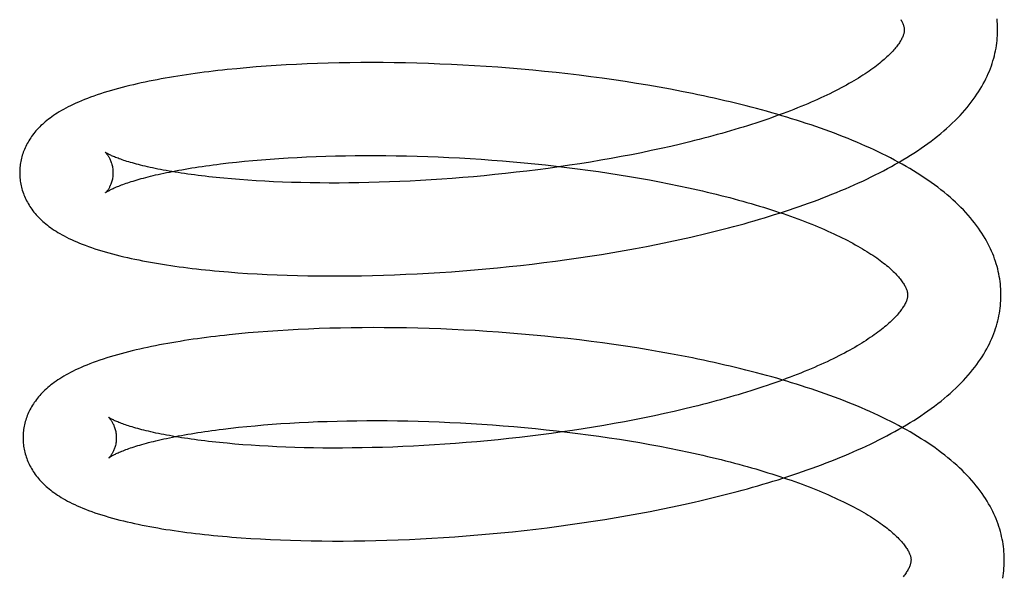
# Model space of a CAD drawing. Header units: inches. Extents: x 0 to 212, y 0 to 138.
# Tile 17 of 100: x 31.512 to 31.723, y 53.084 to 53.203. Entities that reach past the tile are written whole.
import ezdxf

# ---------------------------------------------------------------- set-up
doc = ezdxf.new("R2010")
doc.units = ezdxf.units.IN
doc.header["$LTSCALE"] = 11.6875
doc.header["$MEASUREMENT"] = 0
doc.linetypes.add('HIDDEN', pattern=[0.2, 0.1, -0.1])
doc.layers.add('DEFAULT_2', color=8, linetype='HIDDEN')

msp = doc.modelspace()

# ---------------------------------------------------------------- linework, layer by layer
at = {"layer": 'DEFAULT_2', "color": 8, "linetype": 'HIDDEN'}
for p, q in [((31.55807, 53.19271), (31.55604, 53.1925)), ((31.56013, 53.1929), (31.55807, 53.19271)), ((31.56223, 53.19307), (31.56013, 53.1929)), ((31.56436, 53.19324), (31.56223, 53.19307)), ((31.56651, 53.19338), (31.56436, 53.19324)), ((31.5687, 53.19351), (31.56651, 53.19338)), ((31.57091, 53.19363), (31.5687, 53.19351)), ((31.57315, 53.19373), (31.57091, 53.19363)), ((31.57541, 53.19381), (31.57315, 53.19373)), ((31.5777, 53.19388), (31.57541, 53.19381)), ((31.58001, 53.19394), (31.5777, 53.19388)), ((31.58234, 53.19398), (31.58001, 53.19394)), ((31.58469, 53.194), (31.58234, 53.19398)), ((31.58706, 53.19401), (31.58469, 53.194)), ((31.58945, 53.194), (31.58706, 53.19401)), ((31.59185, 53.19397), (31.58945, 53.194)), ((31.59428, 53.19393), (31.59185, 53.19397)), ((31.59671, 53.19387), (31.59428, 53.19393)), ((31.59916, 53.1938), (31.59671, 53.19387)), ((31.60162, 53.19371), (31.59916, 53.1938)), ((31.60408, 53.1936), (31.60162, 53.19371)), ((31.60656, 53.19348), (31.60408, 53.1936)), ((31.60904, 53.19333), (31.60656, 53.19348)), ((31.61153, 53.19318), (31.60904, 53.19333)), ((31.61403, 53.193), (31.61153, 53.19318)), ((31.61653, 53.19281), (31.61403, 53.193)), ((31.61902, 53.1926), (31.61653, 53.19281)), ((31.62152, 53.19237), (31.61902, 53.1926)), ((31.62402, 53.19213), (31.62152, 53.19237)), ((31.62652, 53.19187), (31.62402, 53.19213)), ((31.62901, 53.19159), (31.62652, 53.19187)), ((31.63149, 53.19129), (31.62901, 53.19159)), ((31.63397, 53.19098), (31.63149, 53.19129)), ((31.63644, 53.19065), (31.63397, 53.19098)), ((31.6389, 53.1903), (31.63644, 53.19065)), ((31.64135, 53.18993), (31.6389, 53.1903)), ((31.64379, 53.18955), (31.64135, 53.18993)), ((31.64622, 53.18915), (31.64379, 53.18955)), ((31.64863, 53.18873), (31.64622, 53.18915)), ((31.65102, 53.18829), (31.64863, 53.18873)), ((31.65112, 53.17607), (31.64904, 53.1756)), ((31.65317, 53.17655), (31.65112, 53.17607)), ((31.65519, 53.17704), (31.65317, 53.17655)), ((31.56907, 53.17359), (31.57104, 53.1737)), ((31.57104, 53.1737), (31.57304, 53.1738)), ((31.57304, 53.1738), (31.57508, 53.17388)), ((31.57508, 53.17388), (31.57714, 53.17395)), ((31.57714, 53.17395), (31.57923, 53.17401)), ((31.57923, 53.17401), (31.58135, 53.17405)), ((31.58135, 53.17405), (31.58348, 53.17408)), ((31.58348, 53.17408), (31.58565, 53.1741)), ((31.58565, 53.1741), (31.58783, 53.1741)), ((31.58783, 53.1741), (31.59003, 53.17408)), ((31.59003, 53.17408), (31.59225, 53.17406)), ((31.59225, 53.17406), (31.59449, 53.17401)), ((31.59449, 53.17401), (31.59673, 53.17396)), ((31.59673, 53.17396), (31.599, 53.17388)), ((31.599, 53.17388), (31.60127, 53.1738)), ((31.60127, 53.1738), (31.60355, 53.17369)), ((31.60355, 53.17369), (31.60585, 53.17358)), ((31.64049, 53.17387), (31.6383, 53.17347)), ((31.64266, 53.17428), (31.64049, 53.17387)), ((31.64481, 53.17471), (31.64266, 53.17428)), ((31.64693, 53.17515), (31.64481, 53.17471)), ((31.64904, 53.1756), (31.64693, 53.17515)), ((31.55462, 53.17231), (31.55628, 53.1725)), ((31.55628, 53.1725), (31.55799, 53.17269)), ((31.55799, 53.17269), (31.55974, 53.17287)), ((31.55974, 53.17287), (31.56153, 53.17304)), ((31.56153, 53.17304), (31.56336, 53.17319)), ((31.56336, 53.17319), (31.56523, 53.17334)), ((31.56523, 53.17334), (31.56713, 53.17347)), ((31.56713, 53.17347), (31.56907, 53.17359)), ((31.60585, 53.17358), (31.60814, 53.17344)), ((31.60814, 53.17344), (31.61044, 53.17329)), ((31.61044, 53.17329), (31.61275, 53.17313)), ((31.61275, 53.17313), (31.61505, 53.17295)), ((31.61505, 53.17295), (31.61736, 53.17276)), ((31.61736, 53.17276), (31.61966, 53.17255)), ((31.61966, 53.17255), (31.62196, 53.17232)), ((31.62196, 53.17232), (31.62426, 53.17208)), ((31.62426, 53.17208), (31.62655, 53.17183)), ((31.62712, 53.17167), (31.62485, 53.17135)), ((31.62655, 53.17183), (31.62883, 53.17156)), ((31.62938, 53.172), (31.62712, 53.17167)), ((31.62883, 53.17156), (31.63109, 53.17127)), ((31.63163, 53.17235), (31.62938, 53.172)), ((31.63387, 53.1727), (31.63163, 53.17235)), ((31.63609, 53.17308), (31.63387, 53.1727)), ((31.6383, 53.17347), (31.63609, 53.17308)), ((31.60884, 53.16957), (31.60656, 53.16937)), ((31.61113, 53.16978), (31.60884, 53.16957)), ((31.61342, 53.17), (31.61113, 53.16978)), ((31.61571, 53.17024), (31.61342, 53.17)), ((31.618, 53.1705), (31.61571, 53.17024)), ((31.62029, 53.17077), (31.618, 53.1705)), ((31.62258, 53.17105), (31.62029, 53.17077)), ((31.62485, 53.17135), (31.62258, 53.17105)), ((31.63109, 53.17127), (31.63335, 53.17097)), ((31.63335, 53.17097), (31.63559, 53.17066)), ((31.63559, 53.17066), (31.63782, 53.17033)), ((31.63782, 53.17033), (31.64003, 53.16999)), ((31.64003, 53.16999), (31.64223, 53.16963)), ((31.64223, 53.16963), (31.6444, 53.16926)), ((31.55869, 53.16894), (31.55697, 53.16908)), ((31.56045, 53.16881), (31.55869, 53.16894)), ((31.56225, 53.16869), (31.56045, 53.16881)), ((31.56409, 53.16859), (31.56225, 53.16869)), ((31.56597, 53.16849), (31.56409, 53.16859)), ((31.56788, 53.16841), (31.56597, 53.16849)), ((31.56983, 53.16835), (31.56788, 53.16841)), ((31.5718, 53.16829), (31.56983, 53.16835)), ((31.57381, 53.16825), (31.5718, 53.16829)), ((31.57585, 53.16822), (31.57381, 53.16825)), ((31.57791, 53.16821), (31.57585, 53.16822)), ((31.58, 53.16821), (31.57791, 53.16821)), ((31.58212, 53.16823), (31.58, 53.16821)), ((31.58426, 53.16826), (31.58212, 53.16823)), ((31.58642, 53.1683), (31.58426, 53.16826)), ((31.5886, 53.16836), (31.58642, 53.1683)), ((31.5908, 53.16843), (31.5886, 53.16836)), ((31.59301, 53.16852), (31.5908, 53.16843)), ((31.59524, 53.16863), (31.59301, 53.16852)), ((31.59748, 53.16874), (31.59524, 53.16863)), ((31.59974, 53.16888), (31.59748, 53.16874)), ((31.602, 53.16903), (31.59974, 53.16888)), ((31.60427, 53.16919), (31.602, 53.16903)), ((31.60656, 53.16937), (31.60427, 53.16919)), ((31.6444, 53.16926), (31.64655, 53.16887)), ((31.64655, 53.16887), (31.64868, 53.16847)), ((31.64868, 53.16847), (31.65078, 53.16806)), ((31.65078, 53.16806), (31.65286, 53.16763)), ((31.64353, 53.15418), (31.64594, 53.15463)), ((31.64594, 53.15463), (31.64833, 53.15511)), ((31.64833, 53.15511), (31.65071, 53.1556)), ((31.65071, 53.1556), (31.65307, 53.1561)), ((31.65307, 53.1561), (31.65542, 53.15663)), ((31.63131, 53.15216), (31.63377, 53.15253)), ((31.63377, 53.15253), (31.63623, 53.15292)), ((31.63623, 53.15292), (31.63867, 53.15332)), ((31.63867, 53.15332), (31.64111, 53.15374)), ((31.64111, 53.15374), (31.64353, 53.15418)), ((31.61644, 53.1503), (31.61892, 53.15056)), ((31.61892, 53.15056), (31.62141, 53.15085)), ((31.62141, 53.15085), (31.62389, 53.15115)), ((31.62389, 53.15115), (31.62637, 53.15147)), ((31.62637, 53.15147), (31.62884, 53.1518)), ((31.62884, 53.1518), (31.63131, 53.15216)), ((31.55831, 53.149), (31.56037, 53.14886)), ((31.56037, 53.14886), (31.56245, 53.14874)), ((31.56245, 53.14874), (31.56457, 53.14863)), ((31.56457, 53.14863), (31.56672, 53.14854)), ((31.56672, 53.14854), (31.56889, 53.14846)), ((31.56889, 53.14846), (31.57109, 53.14839)), ((31.57109, 53.14839), (31.57332, 53.14835)), ((31.57332, 53.14835), (31.57557, 53.14832)), ((31.57557, 53.14832), (31.57784, 53.1483)), ((31.57784, 53.1483), (31.58014, 53.1483)), ((31.58014, 53.1483), (31.58246, 53.14832)), ((31.58246, 53.14832), (31.5848, 53.14835)), ((31.5848, 53.14835), (31.58715, 53.1484)), ((31.58715, 53.1484), (31.58953, 53.14847)), ((31.58953, 53.14847), (31.59192, 53.14855)), ((31.59192, 53.14855), (31.59433, 53.14865)), ((31.59433, 53.14865), (31.59675, 53.14877)), ((31.59675, 53.14877), (31.59918, 53.1489)), ((31.59918, 53.1489), (31.60162, 53.14905)), ((31.60162, 53.14905), (31.60408, 53.14921)), ((31.60408, 53.14921), (31.60654, 53.1494)), ((31.60654, 53.1494), (31.60901, 53.1496)), ((31.60901, 53.1496), (31.61148, 53.14981)), ((31.61148, 53.14981), (31.61396, 53.15005)), ((31.61396, 53.15005), (31.61644, 53.1503)), ((31.55849, 53.13589), (31.55647, 53.13568)), ((31.56054, 53.13608), (31.55849, 53.13589)), ((31.56263, 53.13626), (31.56054, 53.13608)), ((31.56474, 53.13642), (31.56263, 53.13626)), ((31.56688, 53.13657), (31.56474, 53.13642)), ((31.56906, 53.1367), (31.56688, 53.13657)), ((31.57125, 53.13682), (31.56906, 53.1367)), ((31.57348, 53.13692), (31.57125, 53.13682)), ((31.57573, 53.13701), (31.57348, 53.13692)), ((31.578, 53.13708), (31.57573, 53.13701)), ((31.5803, 53.13714), (31.578, 53.13708)), ((31.58262, 53.13718), (31.5803, 53.13714)), ((31.58496, 53.13721), (31.58262, 53.13718)), ((31.58732, 53.13722), (31.58496, 53.13721)), ((31.58969, 53.13721), (31.58732, 53.13722)), ((31.59208, 53.13719), (31.58969, 53.13721)), ((31.59449, 53.13715), (31.59208, 53.13719)), ((31.59692, 53.1371), (31.59449, 53.13715)), ((31.59935, 53.13702), (31.59692, 53.1371)), ((31.6018, 53.13694), (31.59935, 53.13702)), ((31.60425, 53.13683), (31.6018, 53.13694)), ((31.60672, 53.13671), (31.60425, 53.13683)), ((31.60919, 53.13658), (31.60672, 53.13671)), ((31.61167, 53.13642), (31.60919, 53.13658)), ((31.61415, 53.13625), (31.61167, 53.13642)), ((31.61664, 53.13606), (31.61415, 53.13625)), ((31.61913, 53.13586), (31.61664, 53.13606)), ((31.62162, 53.13564), (31.61913, 53.13586)), ((31.62411, 53.1354), (31.62162, 53.13564)), ((31.62659, 53.13514), (31.62411, 53.1354)), ((31.62908, 53.13487), (31.62659, 53.13514)), ((31.63155, 53.13458), (31.62908, 53.13487)), ((31.63403, 53.13427), (31.63155, 53.13458)), ((31.63649, 53.13395), (31.63403, 53.13427)), ((31.63894, 53.13361), (31.63649, 53.13395)), ((31.64139, 53.13325), (31.63894, 53.13361)), ((31.64382, 53.13287), (31.64139, 53.13325)), ((31.64624, 53.13247), (31.64382, 53.13287)), ((31.64865, 53.13206), (31.64624, 53.13247)), ((31.65104, 53.13163), (31.64865, 53.13206)), ((31.65341, 53.13119), (31.65104, 53.13163)), ((31.64974, 53.11881), (31.64763, 53.11835)), ((31.65181, 53.11928), (31.64974, 53.11881)), ((31.65386, 53.11975), (31.65181, 53.11928)), ((31.65589, 53.12024), (31.65386, 53.11975)), ((31.56566, 53.11652), (31.56755, 53.11666)), ((31.56755, 53.11666), (31.56947, 53.11678)), ((31.56947, 53.11678), (31.57143, 53.11689)), ((31.57143, 53.11689), (31.57342, 53.11699)), ((31.57342, 53.11699), (31.57544, 53.11708)), ((31.57544, 53.11708), (31.57749, 53.11715)), ((31.57749, 53.11715), (31.57957, 53.11721)), ((31.57957, 53.11721), (31.58167, 53.11725)), ((31.58167, 53.11725), (31.58379, 53.11728)), ((31.58379, 53.11728), (31.58594, 53.1173)), ((31.58594, 53.1173), (31.58811, 53.11731)), ((31.58811, 53.11731), (31.5903, 53.1173)), ((31.5903, 53.1173), (31.59251, 53.11727)), ((31.59251, 53.11727), (31.59473, 53.11723)), ((31.59473, 53.11723), (31.59697, 53.11718)), ((31.59697, 53.11718), (31.59922, 53.11711)), ((31.59922, 53.11711), (31.60148, 53.11703)), ((31.60148, 53.11703), (31.60375, 53.11693)), ((31.60375, 53.11693), (31.60603, 53.11681)), ((31.60603, 53.11681), (31.60832, 53.11668)), ((31.60832, 53.11668), (31.61061, 53.11654)), ((31.639, 53.11667), (31.63679, 53.11628)), ((31.64118, 53.11707), (31.639, 53.11667)), ((31.64335, 53.11749), (31.64118, 53.11707)), ((31.6455, 53.11791), (31.64335, 53.11749)), ((31.64763, 53.11835), (31.6455, 53.11791)), ((31.55513, 53.11549), (31.55678, 53.11569)), ((31.55678, 53.11569), (31.55847, 53.11587)), ((31.55847, 53.11587), (31.56021, 53.11605)), ((31.56021, 53.11605), (31.56199, 53.11622)), ((31.56199, 53.11622), (31.5638, 53.11638)), ((31.5638, 53.11638), (31.56566, 53.11652)), ((31.61061, 53.11654), (31.6129, 53.11638)), ((31.6129, 53.11638), (31.6152, 53.11621)), ((31.6152, 53.11621), (31.6175, 53.11602)), ((31.6175, 53.11602), (31.61979, 53.11581)), ((31.61979, 53.11581), (31.62208, 53.11559)), ((31.62208, 53.11559), (31.62437, 53.11536)), ((31.62555, 53.11456), (31.62327, 53.11426)), ((31.62437, 53.11536), (31.62665, 53.11511)), ((31.62782, 53.11488), (31.62555, 53.11456)), ((31.62665, 53.11511), (31.62892, 53.11484)), ((31.63008, 53.11521), (31.62782, 53.11488)), ((31.62892, 53.11484), (31.63118, 53.11456)), ((31.63233, 53.11555), (31.63008, 53.11521)), ((31.63118, 53.11456), (31.63343, 53.11427)), ((31.63457, 53.11591), (31.63233, 53.11555)), ((31.63679, 53.11628), (31.63457, 53.11591)), ((31.60726, 53.11258), (31.60498, 53.1124)), ((31.60954, 53.11277), (31.60726, 53.11258)), ((31.61183, 53.11298), (31.60954, 53.11277)), ((31.61412, 53.11321), (31.61183, 53.11298)), ((31.61641, 53.11345), (31.61412, 53.11321)), ((31.6187, 53.1137), (31.61641, 53.11345)), ((31.62099, 53.11397), (31.6187, 53.1137)), ((31.62327, 53.11426), (31.62099, 53.11397)), ((31.63343, 53.11427), (31.63567, 53.11396)), ((31.63567, 53.11396), (31.63789, 53.11364)), ((31.63789, 53.11364), (31.6401, 53.1133)), ((31.6401, 53.1133), (31.64229, 53.11295)), ((31.64229, 53.11295), (31.64446, 53.11258)), ((31.64446, 53.11258), (31.64661, 53.1122)), ((31.5594, 53.11215), (31.55768, 53.11229)), ((31.56116, 53.11202), (31.5594, 53.11215)), ((31.56296, 53.1119), (31.56116, 53.11202)), ((31.5648, 53.1118), (31.56296, 53.1119)), ((31.56668, 53.1117), (31.5648, 53.1118)), ((31.56859, 53.11162), (31.56668, 53.1117)), ((31.57053, 53.11156), (31.56859, 53.11162)), ((31.57251, 53.1115), (31.57053, 53.11156)), ((31.57452, 53.11146), (31.57251, 53.1115)), ((31.57655, 53.11143), (31.57452, 53.11146)), ((31.57862, 53.11142), (31.57655, 53.11143)), ((31.58071, 53.11142), (31.57862, 53.11142)), ((31.58282, 53.11144), (31.58071, 53.11142)), ((31.58496, 53.11147), (31.58282, 53.11144)), ((31.58712, 53.11151), (31.58496, 53.11147)), ((31.5893, 53.11157), (31.58712, 53.11151)), ((31.5915, 53.11164), (31.5893, 53.11157)), ((31.59371, 53.11173), (31.5915, 53.11164)), ((31.59594, 53.11183), (31.59371, 53.11173)), ((31.59818, 53.11195), (31.59594, 53.11183)), ((31.60044, 53.11209), (31.59818, 53.11195)), ((31.6027, 53.11223), (31.60044, 53.11209)), ((31.60498, 53.1124), (31.6027, 53.11223)), ((31.64661, 53.1122), (31.64874, 53.11181)), ((31.64874, 53.11181), (31.65084, 53.1114)), ((31.65084, 53.1114), (31.65291, 53.11098)), ((31.65381, 53.09932), (31.65615, 53.09984)), ((31.64427, 53.09739), (31.64668, 53.09785)), ((31.64668, 53.09785), (31.64907, 53.09832)), ((31.64907, 53.09832), (31.65145, 53.09881)), ((31.65145, 53.09881), (31.65381, 53.09932)), ((31.63205, 53.09537), (31.63451, 53.09574)), ((31.63451, 53.09574), (31.63697, 53.09613)), ((31.63697, 53.09613), (31.63941, 53.09653)), ((31.63941, 53.09653), (31.64185, 53.09695)), ((31.64185, 53.09695), (31.64427, 53.09739)), ((31.6147, 53.09326), (31.61718, 53.09351)), ((31.61718, 53.09351), (31.61966, 53.09378)), ((31.61966, 53.09378), (31.62215, 53.09406)), ((31.62215, 53.09406), (31.62463, 53.09436)), ((31.62463, 53.09436), (31.62711, 53.09468)), ((31.62711, 53.09468), (31.62958, 53.09502)), ((31.62958, 53.09502), (31.63205, 53.09537)), ((31.55905, 53.09221), (31.5611, 53.09207)), ((31.5611, 53.09207), (31.56319, 53.09195)), ((31.56319, 53.09195), (31.56531, 53.09184)), ((31.56531, 53.09184), (31.56745, 53.09174)), ((31.56745, 53.09174), (31.56963, 53.09167)), ((31.56963, 53.09167), (31.57183, 53.0916)), ((31.57183, 53.0916), (31.57406, 53.09156)), ((31.57406, 53.09156), (31.57631, 53.09153)), ((31.57631, 53.09153), (31.57858, 53.09151)), ((31.57858, 53.09151), (31.58088, 53.09151)), ((31.58088, 53.09151), (31.5832, 53.09153)), ((31.5832, 53.09153), (31.58554, 53.09156)), ((31.58554, 53.09156), (31.5879, 53.09161)), ((31.5879, 53.09161), (31.59027, 53.09168)), ((31.59027, 53.09168), (31.59266, 53.09176)), ((31.59266, 53.09176), (31.59507, 53.09186)), ((31.59507, 53.09186), (31.59749, 53.09198)), ((31.59749, 53.09198), (31.59992, 53.09211)), ((31.59992, 53.09211), (31.60236, 53.09226)), ((31.60236, 53.09226), (31.60482, 53.09242)), ((31.60482, 53.09242), (31.60728, 53.09261)), ((31.60728, 53.09261), (31.60975, 53.09281)), ((31.60975, 53.09281), (31.61222, 53.09302)), ((31.61222, 53.09302), (31.6147, 53.09326))]:
    msp.add_line(p, q, dxfattribs=at)
for points in [[(31.70041, 53.20324), (31.70052, 53.20306), (31.70062, 53.20288), (31.70071, 53.2027), (31.70079, 53.20253), (31.70086, 53.20236), (31.70093, 53.2022), (31.70098, 53.20205), (31.70103, 53.20191), (31.70107, 53.20177), (31.7011, 53.20164), (31.70112, 53.20151), (31.70114, 53.20139), (31.70116, 53.20128), (31.70117, 53.20116), (31.70117, 53.20105)], [(31.72117, 53.20131), (31.72116, 53.20176), (31.72113, 53.2023), (31.7211, 53.20283), (31.72105, 53.20337)], [(31.65542, 53.15663), (31.65658, 53.1569), (31.65774, 53.15717), (31.65889, 53.15745), (31.66004, 53.15773), (31.66119, 53.15801), (31.66232, 53.1583), (31.66346, 53.1586), (31.66458, 53.15889), (31.6657, 53.1592), (31.66682, 53.1595), (31.66792, 53.15982), (31.66902, 53.16013), (31.67012, 53.16045), (31.6712, 53.16078), (31.67229, 53.1611), (31.67336, 53.16144), (31.67443, 53.16177), (31.67548, 53.16212), (31.67654, 53.16246), (31.67758, 53.16281), (31.67862, 53.16317), (31.67964, 53.16353), (31.68066, 53.16389), (31.68168, 53.16426), (31.68268, 53.16464), (31.68368, 53.16501), (31.68467, 53.1654), (31.68565, 53.16579), (31.68662, 53.16618), (31.68758, 53.16658), (31.68854, 53.16698), (31.68948, 53.16739), (31.69042, 53.1678), (31.69134, 53.16822), (31.69226, 53.16864), (31.69317, 53.16907), (31.69406, 53.1695), (31.69495, 53.16994), (31.69583, 53.17039), (31.6967, 53.17084), (31.69755, 53.17129), (31.6984, 53.17175), (31.69924, 53.17222), (31.70006, 53.17269), (31.70087, 53.17317), (31.70168, 53.17366), (31.70247, 53.17415), (31.70324, 53.17464), (31.70401, 53.17514), (31.70476, 53.17565), (31.7055, 53.17617), (31.70622, 53.17669), (31.70693, 53.17721), (31.70763, 53.17774), (31.70831, 53.17828), (31.70897, 53.17882), (31.70962, 53.17936), (31.71025, 53.17991), (31.71087, 53.18047), (31.71146, 53.18102), (31.71204, 53.18158), (31.71259, 53.18214), (31.71313, 53.1827), (31.71365, 53.18327), (31.71415, 53.18383), (31.71463, 53.18439), (31.71509, 53.18496), (31.71553, 53.18553), (31.71596, 53.18609), (31.71636, 53.18665), (31.71675, 53.18722), (31.71711, 53.18778), (31.71746, 53.18834), (31.71779, 53.1889), (31.7181, 53.18945), (31.7184, 53.19001), (31.71867, 53.19056), (31.71894, 53.19111), (31.71918, 53.19166), (31.71941, 53.19221), (31.71963, 53.19276), (31.71983, 53.1933), (31.72001, 53.19385), (31.72018, 53.19439), (31.72034, 53.19494), (31.72048, 53.19548), (31.72061, 53.19602), (31.72072, 53.19656), (31.72083, 53.1971), (31.72091, 53.19764), (31.72099, 53.19818), (31.72105, 53.19871), (31.7211, 53.19925), (31.72114, 53.19979), (31.72116, 53.20033), (31.72117, 53.20086), (31.72117, 53.20131)], [(31.70117, 53.20106), (31.70117, 53.20095), (31.70116, 53.20083), (31.70115, 53.20072), (31.70114, 53.2006), (31.70111, 53.20047), (31.70109, 53.20034), (31.70105, 53.2002), (31.70101, 53.20005), (31.70096, 53.1999), (31.7009, 53.19974), (31.70083, 53.19957), (31.70075, 53.1994), (31.70067, 53.19922), (31.70057, 53.19904), (31.70047, 53.19885), (31.70036, 53.19866), (31.70024, 53.19846), (31.70011, 53.19826), (31.69997, 53.19805), (31.69982, 53.19784), (31.69966, 53.19763), (31.69949, 53.19741), (31.69931, 53.19719), (31.69911, 53.19696), (31.69891, 53.19672), (31.6987, 53.19648), (31.69847, 53.19624), (31.69823, 53.19599), (31.69798, 53.19574), (31.69772, 53.19549), (31.69745, 53.19523), (31.69716, 53.19497), (31.69687, 53.1947), (31.69656, 53.19444), (31.69623, 53.19417), (31.6959, 53.19389), (31.69555, 53.19361), (31.69519, 53.19333), (31.69482, 53.19305), (31.69443, 53.19276), (31.69403, 53.19247), (31.69361, 53.19218), (31.69319, 53.19189), (31.69275, 53.1916), (31.69229, 53.1913), (31.69183, 53.191), (31.69135, 53.19071), (31.69086, 53.19041), (31.69035, 53.1901), (31.68983, 53.1898), (31.6893, 53.1895), (31.68875, 53.18919), (31.68819, 53.18889), (31.68762, 53.18858), (31.68703, 53.18827), (31.68643, 53.18796), (31.68582, 53.18766), (31.6852, 53.18735), (31.68456, 53.18704), (31.68391, 53.18673), (31.68325, 53.18643), (31.68258, 53.18612), (31.68189, 53.18581), (31.68119, 53.18551), (31.68048, 53.1852), (31.67976, 53.1849), (31.67902, 53.1846), (31.67828, 53.18429), (31.67752, 53.18399), (31.67675, 53.18369), (31.67597, 53.18339), (31.67517, 53.18309), (31.67437, 53.1828), (31.67355, 53.1825), (31.67273, 53.18221), (31.67189, 53.18192), (31.67104, 53.18163), (31.67019, 53.18134), (31.66932, 53.18106), (31.66844, 53.18077), (31.66755, 53.18049), (31.66665, 53.18021), (31.66575, 53.17993), (31.66483, 53.17966), (31.66391, 53.17938), (31.66297, 53.17911), (31.66203, 53.17884), (31.66108, 53.17858), (31.66012, 53.17832), (31.65915, 53.17806), (31.65817, 53.1778), (31.65718, 53.17754), (31.65619, 53.17729), (31.65519, 53.17704)], [(31.55604, 53.1925), (31.55503, 53.1924), (31.55403, 53.19229), (31.55305, 53.19217), (31.55207, 53.19205), (31.5511, 53.19193), (31.55014, 53.1918), (31.54918, 53.19167), (31.54824, 53.19154), (31.5473, 53.1914), (31.54637, 53.19126), (31.54546, 53.19112), (31.54455, 53.19097), (31.54365, 53.19082), (31.54276, 53.19066), (31.54187, 53.1905), (31.541, 53.19034), (31.54014, 53.19017), (31.53928, 53.19), (31.53843, 53.18983), (31.53759, 53.18965), (31.53676, 53.18946), (31.53594, 53.18927), (31.53512, 53.18908), (31.53432, 53.18888), (31.53352, 53.18867), (31.53273, 53.18847), (31.53195, 53.18825), (31.53119, 53.18804)], [(31.53119, 53.18804), (31.53042, 53.18781), (31.52965, 53.18757), (31.52889, 53.18733), (31.52816, 53.18708), (31.52744, 53.18684), (31.52675, 53.18659), (31.52607, 53.18633), (31.52542, 53.18608), (31.52479, 53.18582), (31.52418, 53.18556), (31.52359, 53.1853), (31.52302, 53.18504), (31.52247, 53.18478), (31.52194, 53.18451), (31.52144, 53.18425), (31.52095, 53.18399), (31.52048, 53.18372), (31.52004, 53.18346), (31.51961, 53.1832), (31.5192, 53.18293), (31.5188, 53.18267), (31.51842, 53.1824), (31.51805, 53.18214), (31.5177, 53.18187), (31.51736, 53.1816), (31.51703, 53.18133), (31.51671, 53.18106), (31.51641, 53.18078), (31.51611, 53.1805), (31.51583, 53.18022), (31.51555, 53.17994), (31.51529, 53.17966), (31.51503, 53.17937), (31.51479, 53.17908), (31.51455, 53.17879), (31.51432, 53.17849), (31.5141, 53.17819), (31.5139, 53.17789), (31.5137, 53.17759), (31.51351, 53.17728), (31.51333, 53.17698), (31.51315, 53.17667), (31.51299, 53.17636), (31.51284, 53.17605), (31.51269, 53.17574), (31.51256, 53.17542), (31.51243, 53.17511), (31.51231, 53.17479), (31.5122, 53.17447), (31.5121, 53.17415), (31.51201, 53.17382), (31.51192, 53.1735), (31.51185, 53.17317), (31.51178, 53.17285), (31.51172, 53.17252), (31.51167, 53.17219), (31.51163, 53.17186), (31.51159, 53.17153), (31.51157, 53.1712), (31.51155, 53.17087), (31.51154, 53.17053), (31.51154, 53.17025)], [(31.72189, 53.14452), (31.72188, 53.14497), (31.72185, 53.14551), (31.72182, 53.14605), (31.72177, 53.14658), (31.7217, 53.14712), (31.72163, 53.14766), (31.72154, 53.1482), (31.72144, 53.14873), (31.72132, 53.14927), (31.72119, 53.14981), (31.72105, 53.15035), (31.72089, 53.15089), (31.72072, 53.15143), (31.72053, 53.15197), (31.72033, 53.15251), (31.72012, 53.15306), (31.71989, 53.1536), (31.71964, 53.15414), (31.71938, 53.15469), (31.7191, 53.15524), (31.71881, 53.15579), (31.7185, 53.15633), (31.71817, 53.15689), (31.71782, 53.15744), (31.71746, 53.15799), (31.71707, 53.15855), (31.71667, 53.1591), (31.71625, 53.15966), (31.71581, 53.16021), (31.71535, 53.16077), (31.71487, 53.16132), (31.71437, 53.16188), (31.71385, 53.16243), (31.71331, 53.16299), (31.71275, 53.16354), (31.71218, 53.16409), (31.71158, 53.16463), (31.71097, 53.16517), (31.71033, 53.16571), (31.70969, 53.16625), (31.70902, 53.16678), (31.70834, 53.1673), (31.70764, 53.16782), (31.70693, 53.16833), (31.7062, 53.16884), (31.70545, 53.16934), (31.7047, 53.16984), (31.70393, 53.17033), (31.70314, 53.17081), (31.70235, 53.17129), (31.70154, 53.17176), (31.70072, 53.17222), (31.69989, 53.17268), (31.69905, 53.17313), (31.6982, 53.17358), (31.69733, 53.17402), (31.69646, 53.17445), (31.69557, 53.17488), (31.69468, 53.17531), (31.69378, 53.17572), (31.69286, 53.17613), (31.69194, 53.17654), (31.691, 53.17694), (31.69006, 53.17733), (31.68911, 53.17772), (31.68815, 53.17811), (31.68718, 53.17848), (31.6862, 53.17886), (31.68521, 53.17923), (31.68422, 53.17959), (31.68321, 53.17995), (31.6822, 53.1803), (31.68118, 53.18065), (31.68015, 53.18099), (31.67912, 53.18133), (31.67807, 53.18166), (31.67702, 53.18199), (31.67596, 53.18232), (31.6749, 53.18264), (31.67382, 53.18295), (31.67274, 53.18326), (31.67166, 53.18357), (31.67056, 53.18387), (31.66946, 53.18416), (31.66835, 53.18446), (31.66724, 53.18474), (31.66611, 53.18503), (31.66499, 53.1853), (31.66385, 53.18558), (31.66271, 53.18585), (31.66157, 53.18611), (31.66042, 53.18637), (31.65926, 53.18663), (31.6581, 53.18688), (31.65693, 53.18713), (31.65576, 53.18737), (31.65458, 53.18761), (31.6534, 53.18784), (31.65102, 53.18829)], [(31.52986, 53.17482), (31.52985, 53.17482), (31.52984, 53.17483), (31.52985, 53.17483), (31.52986, 53.17482), (31.52988, 53.1748), (31.52991, 53.17477), (31.52994, 53.17474), (31.52998, 53.17471), (31.53002, 53.17466), (31.53007, 53.17461), (31.53012, 53.17455), (31.53018, 53.17448), (31.53024, 53.17441), (31.5303, 53.17433), (31.53037, 53.17424), (31.53044, 53.17414), (31.53051, 53.17403), (31.53058, 53.17391), (31.53066, 53.17379), (31.53074, 53.17365), (31.53081, 53.17351), (31.53089, 53.17336), (31.53097, 53.17319), (31.53104, 53.17302), (31.53111, 53.17283), (31.53118, 53.17263), (31.53125, 53.17243), (31.53131, 53.17221), (31.53137, 53.17199), (31.53142, 53.17175), (31.53146, 53.17151), (31.53149, 53.17126), (31.53152, 53.171), (31.53154, 53.17074), (31.53154, 53.1705)], [(31.55697, 53.16908), (31.55529, 53.16923), (31.55447, 53.16931), (31.55365, 53.16939), (31.55285, 53.16947), (31.55207, 53.16956), (31.55129, 53.16965), (31.55052, 53.16974), (31.54977, 53.16983), (31.54903, 53.16993), (31.5483, 53.17003), (31.54758, 53.17013), (31.54688, 53.17023), (31.54619, 53.17033), (31.54551, 53.17044), (31.54485, 53.17054), (31.54419, 53.17065), (31.54356, 53.17076), (31.54293, 53.17087), (31.54232, 53.17098), (31.54173, 53.1711), (31.54114, 53.17121), (31.54058, 53.17133), (31.54002, 53.17144), (31.53948, 53.17156), (31.53896, 53.17168), (31.53845, 53.1718), (31.53795, 53.17191), (31.53747, 53.17203), (31.53701, 53.17215), (31.53656, 53.17227), (31.53612, 53.17239), (31.53571, 53.1725), (31.5353, 53.17262), (31.53491, 53.17273), (31.53454, 53.17285), (31.53418, 53.17296), (31.53384, 53.17307), (31.53351, 53.17318), (31.5332, 53.17329), (31.5329, 53.1734), (31.53262, 53.1735), (31.53235, 53.1736), (31.5321, 53.1737), (31.53187, 53.1738), (31.53164, 53.17389), (31.53144, 53.17398), (31.53124, 53.17407), (31.53107, 53.17415), (31.5309, 53.17423), (31.53075, 53.1743), (31.53061, 53.17438), (31.53048, 53.17444), (31.53037, 53.1745), (31.53027, 53.17456), (31.53018, 53.17461), (31.5301, 53.17466), (31.53003, 53.1747), (31.52998, 53.17474), (31.52993, 53.17477), (31.5299, 53.17479), (31.52987, 53.17481), (31.52986, 53.17482)], [(31.53759, 53.16915), (31.53805, 53.16928), (31.53855, 53.16941), (31.53906, 53.16954), (31.53959, 53.16967), (31.54013, 53.1698), (31.54068, 53.16993), (31.54125, 53.17006), (31.54183, 53.17019), (31.54243, 53.17032), (31.54304, 53.17045), (31.54367, 53.17057), (31.54431, 53.1707), (31.54496, 53.17083), (31.54563, 53.17095), (31.54631, 53.17107), (31.547, 53.17119), (31.54771, 53.17131), (31.54843, 53.17143), (31.54916, 53.17155), (31.5499, 53.17166), (31.55066, 53.17177), (31.55143, 53.17188), (31.55221, 53.17199), (31.553, 53.1721), (31.5538, 53.1722), (31.55462, 53.17231)], [(31.51154, 53.17025), (31.51155, 53.16997), (31.51157, 53.16963), (31.51159, 53.16929), (31.51163, 53.16896), (31.51167, 53.16863), (31.51172, 53.16829), (31.51178, 53.16796), (31.51185, 53.16763), (31.51193, 53.1673), (31.51201, 53.16697), (31.51211, 53.16665), (31.51221, 53.16632), (31.51233, 53.166), (31.51245, 53.16568), (31.51258, 53.16536), (31.51272, 53.16504), (31.51286, 53.16473), (31.51302, 53.16442), (31.51319, 53.16411), (31.51336, 53.1638), (31.51355, 53.16349), (31.51374, 53.16318), (31.51394, 53.16288), (31.51415, 53.16258), (31.51438, 53.16228), (31.51461, 53.16199), (31.51485, 53.16169), (31.5151, 53.1614), (31.51536, 53.16112), (31.51563, 53.16083), (31.51591, 53.16055), (31.5162, 53.16028), (31.5165, 53.16), (31.51681, 53.15973), (31.51713, 53.15946), (31.51747, 53.15919), (31.51781, 53.15892), (31.51817, 53.15866), (31.51854, 53.1584), (31.51893, 53.15814), (31.51933, 53.15788), (31.51974, 53.15763), (31.52018, 53.15737), (31.52063, 53.15711), (31.5211, 53.15686), (31.52159, 53.1566), (31.5221, 53.15635), (31.52263, 53.1561), (31.52319, 53.15585), (31.52376, 53.1556), (31.52435, 53.15535), (31.52497, 53.1551), (31.52561, 53.15486), (31.52627, 53.15462), (31.52695, 53.15438), (31.52766, 53.15414), (31.52838, 53.1539), (31.52913, 53.15367), (31.52989, 53.15345), (31.53067, 53.15323), (31.53145, 53.15302), (31.53224, 53.15281), (31.53304, 53.15261), (31.53384, 53.15242), (31.53464, 53.15224), (31.53544, 53.15206), (31.53625, 53.15189), (31.53707, 53.15172), (31.5379, 53.15156), (31.53873, 53.1514), (31.53957, 53.15124), (31.54043, 53.15109), (31.54129, 53.15095), (31.54216, 53.15081), (31.54304, 53.15067), (31.54394, 53.15053), (31.54483, 53.15041), (31.54574, 53.15028), (31.54666, 53.15016), (31.54758, 53.15004), (31.54852, 53.14993), (31.54946, 53.14982), (31.55041, 53.14971), (31.55136, 53.14961), (31.55233, 53.14951), (31.55331, 53.14942), (31.55429, 53.14933), (31.55528, 53.14924), (31.55628, 53.14916), (31.55831, 53.149)], [(31.53154, 53.1705), (31.53154, 53.17027), (31.53153, 53.17001), (31.53151, 53.16975), (31.53148, 53.16951), (31.53145, 53.16927), (31.53141, 53.16903), (31.53136, 53.16881), (31.5313, 53.16859), (31.53124, 53.16839), (31.53118, 53.16819), (31.53111, 53.168), (31.53104, 53.16783), (31.53097, 53.16766), (31.5309, 53.1675), (31.53083, 53.16736), (31.53076, 53.16722), (31.53069, 53.16709), (31.53062, 53.16698), (31.53055, 53.16687), (31.53048, 53.16677), (31.53042, 53.16667), (31.53035, 53.16659), (31.53029, 53.16651), (31.53024, 53.16644), (31.53019, 53.16638), (31.53014, 53.16633), (31.5301, 53.16628), (31.53006, 53.16624), (31.53002, 53.1662), (31.53, 53.16618), (31.52997, 53.16616), (31.52996, 53.16614), (31.52995, 53.16613)], [(31.52995, 53.16613), (31.52996, 53.16614), (31.52997, 53.16615), (31.52999, 53.16617), (31.53002, 53.16619), (31.53006, 53.16622), (31.53011, 53.16625), (31.53017, 53.16629), (31.53025, 53.16634), (31.53033, 53.16639), (31.53042, 53.16645), (31.53052, 53.16651), (31.53064, 53.16657), (31.53077, 53.16664), (31.53091, 53.16672), (31.53106, 53.1668), (31.53123, 53.16688), (31.53141, 53.16697), (31.53161, 53.16706), (31.53181, 53.16716), (31.53204, 53.16726), (31.53227, 53.16736), (31.53253, 53.16746), (31.53279, 53.16757), (31.53307, 53.16768), (31.53337, 53.1678), (31.53368, 53.16791), (31.534, 53.16803), (31.53435, 53.16815), (31.5347, 53.16827), (31.53507, 53.16839), (31.53546, 53.16852), (31.53586, 53.16864), (31.53627, 53.16877), (31.5367, 53.1689), (31.53715, 53.16903), (31.53759, 53.16915)], [(31.65286, 53.16763), (31.65491, 53.1672), (31.65592, 53.16697), (31.65693, 53.16674), (31.65792, 53.16651), (31.65891, 53.16628), (31.6599, 53.16605), (31.66087, 53.16581), (31.66184, 53.16557), (31.66279, 53.16532), (31.66374, 53.16508), (31.66468, 53.16483), (31.66561, 53.16457), (31.66653, 53.16432), (31.66744, 53.16406), (31.66834, 53.1638), (31.66923, 53.16354), (31.67012, 53.16328), (31.67099, 53.16301), (31.67185, 53.16274), (31.6727, 53.16247), (31.67354, 53.1622), (31.67437, 53.16192), (31.67519, 53.16165), (31.67599, 53.16137), (31.67679, 53.16109), (31.67757, 53.16081), (31.67835, 53.16053), (31.67911, 53.16024), (31.67986, 53.15996), (31.68059, 53.15967), (31.68132, 53.15938), (31.68203, 53.15909), (31.68273, 53.1588), (31.68342, 53.15851), (31.68409, 53.15822), (31.68476, 53.15793), (31.68541, 53.15764), (31.68604, 53.15735), (31.68667, 53.15705), (31.68728, 53.15676), (31.68788, 53.15647), (31.68847, 53.15617), (31.68904, 53.15588), (31.6896, 53.15559), (31.69014, 53.1553), (31.69067, 53.155), (31.69119, 53.15471), (31.6917, 53.15443), (31.69219, 53.15414), (31.69267, 53.15385), (31.69313, 53.15357), (31.69358, 53.15328), (31.69402, 53.153), (31.69445, 53.15272), (31.69486, 53.15244), (31.69526, 53.15216), (31.69565, 53.15188), (31.69602, 53.15161), (31.69638, 53.15134), (31.69672, 53.15107), (31.69706, 53.15081), (31.69738, 53.15055), (31.69768, 53.15029), (31.69798, 53.15003), (31.69826, 53.14978), (31.69853, 53.14953), (31.69879, 53.14928), (31.69904, 53.14904), (31.69927, 53.1488), (31.69949, 53.14857), (31.6997, 53.14834), (31.6999, 53.14811), (31.70009, 53.14789), (31.70027, 53.14768), (31.70044, 53.14746), (31.70059, 53.14726), (31.70074, 53.14705), (31.70088, 53.14685), (31.70101, 53.14666), (31.70112, 53.14647), (31.70123, 53.14628), (31.70133, 53.14609), (31.70143, 53.14592), (31.70151, 53.14574), (31.70158, 53.14558), (31.70165, 53.14542), (31.7017, 53.14527), (31.70175, 53.14512), (31.70179, 53.14498), (31.70182, 53.14485), (31.70184, 53.14472), (31.70186, 53.1446), (31.70188, 53.14449), (31.70189, 53.14437), (31.70189, 53.14426)], [(31.70189, 53.14426), (31.70189, 53.14416), (31.70188, 53.14404), (31.70187, 53.14393), (31.70186, 53.14381), (31.70183, 53.14368), (31.70181, 53.14355), (31.70177, 53.14341), (31.70173, 53.14326), (31.70168, 53.14311), (31.70162, 53.14295), (31.70155, 53.14278), (31.70147, 53.14261), (31.70139, 53.14243), (31.70129, 53.14225), (31.70119, 53.14206), (31.70107, 53.14186), (31.70095, 53.14167), (31.70082, 53.14146), (31.70068, 53.14126), (31.70053, 53.14105), (31.70037, 53.14083), (31.7002, 53.14061), (31.70002, 53.14039), (31.69983, 53.14016), (31.69963, 53.13992), (31.69941, 53.13969), (31.69918, 53.13944), (31.69895, 53.1392), (31.6987, 53.13895), (31.69844, 53.13869), (31.69816, 53.13843), (31.69788, 53.13817), (31.69758, 53.13791), (31.69727, 53.13764), (31.69695, 53.13737), (31.69661, 53.13709), (31.69626, 53.13681), (31.6959, 53.13653), (31.69552, 53.13625), (31.69514, 53.13596), (31.69473, 53.13568), (31.69432, 53.13538), (31.69389, 53.13509), (31.69345, 53.1348), (31.693, 53.1345), (31.69253, 53.1342), (31.69205, 53.13391), (31.69156, 53.13361), (31.69106, 53.1333), (31.69054, 53.133), (31.69, 53.1327), (31.68946, 53.13239), (31.6889, 53.13209), (31.68832, 53.13178), (31.68774, 53.13147), (31.68714, 53.13116), (31.68653, 53.13086), (31.6859, 53.13055), (31.68526, 53.13024), (31.68462, 53.12993), (31.68395, 53.12963), (31.68328, 53.12932), (31.68259, 53.12901), (31.68189, 53.12871), (31.68118, 53.1284), (31.68046, 53.1281), (31.67972, 53.1278), (31.67898, 53.12749), (31.67822, 53.12719), (31.67745, 53.12689), (31.67667, 53.12659), (31.67587, 53.1263), (31.67507, 53.126), (31.67425, 53.12571), (31.67343, 53.12541), (31.67259, 53.12512), (31.67174, 53.12483), (31.67088, 53.12454), (31.67002, 53.12426), (31.66914, 53.12397), (31.66825, 53.12369), (31.66735, 53.12341), (31.66645, 53.12313), (31.66553, 53.12286), (31.6646, 53.12259), (31.66367, 53.12232), (31.66273, 53.12205), (31.66177, 53.12178), (31.66081, 53.12152), (31.65984, 53.12126), (31.65887, 53.121), (31.65788, 53.12075), (31.65689, 53.12049), (31.65589, 53.12024)], [(31.65615, 53.09984), (31.65732, 53.10011), (31.65848, 53.10038), (31.65963, 53.10066), (31.66078, 53.10094), (31.66192, 53.10123), (31.66306, 53.10152), (31.66419, 53.10181), (31.66532, 53.10211), (31.66644, 53.10241), (31.66755, 53.10272), (31.66866, 53.10303), (31.66976, 53.10334), (31.67085, 53.10366), (31.67194, 53.10399), (31.67302, 53.10432), (31.6741, 53.10465), (31.67516, 53.10499), (31.67622, 53.10533), (31.67727, 53.10568), (31.67832, 53.10603), (31.67935, 53.10638), (31.68038, 53.10674), (31.6814, 53.10711), (31.68241, 53.10748), (31.68342, 53.10785), (31.68441, 53.10823), (31.6854, 53.10861), (31.68638, 53.109), (31.68735, 53.10939), (31.68831, 53.10979), (31.68927, 53.11019), (31.69021, 53.1106), (31.69115, 53.11101), (31.69208, 53.11143), (31.69299, 53.11186), (31.6939, 53.11228), (31.6948, 53.11272), (31.69569, 53.11316), (31.69656, 53.1136), (31.69743, 53.11405), (31.69829, 53.11451), (31.69913, 53.11497), (31.69997, 53.11544), (31.70079, 53.11591), (31.70161, 53.11639), (31.70241, 53.11687), (31.7032, 53.11736), (31.70398, 53.11786), (31.70474, 53.11836), (31.70549, 53.11887), (31.70623, 53.11939), (31.70696, 53.11991), (31.70767, 53.12043), (31.70836, 53.12096), (31.70904, 53.1215), (31.7097, 53.12204), (31.71035, 53.12258), (31.71098, 53.12313), (31.71159, 53.12368), (31.71219, 53.12424), (31.71276, 53.1248), (31.71332, 53.12536), (31.71386, 53.12592), (31.71438, 53.12648), (31.71488, 53.12705), (31.71536, 53.12762), (31.71582, 53.12818), (31.71626, 53.12875), (31.71669, 53.12931), (31.71709, 53.12987), (31.71747, 53.13044), (31.71784, 53.131), (31.71819, 53.13156), (31.71852, 53.13212), (31.71883, 53.13267), (31.71912, 53.13323), (31.7194, 53.13378), (31.71966, 53.13433), (31.71991, 53.13488), (31.72014, 53.13543), (31.72035, 53.13598), (31.72055, 53.13652), (31.72073, 53.13707), (31.7209, 53.13761), (31.72106, 53.13815), (31.7212, 53.1387), (31.72133, 53.13924), (31.72145, 53.13978), (31.72155, 53.14031), (31.72163, 53.14085), (31.72171, 53.14139), (31.72177, 53.14193), (31.72182, 53.14246), (31.72186, 53.143), (31.72188, 53.14354), (31.72189, 53.14407), (31.72189, 53.14452)], [(31.55647, 53.13568), (31.55547, 53.13557), (31.55448, 53.13546), (31.5535, 53.13535), (31.55253, 53.13523), (31.55156, 53.13511), (31.55061, 53.13498), (31.54966, 53.13485), (31.54872, 53.13472), (31.54779, 53.13458), (31.54687, 53.13444), (31.54596, 53.13429), (31.54505, 53.13414), (31.54416, 53.13399), (31.54327, 53.13384), (31.5424, 53.13368), (31.54153, 53.13351), (31.54067, 53.13335), (31.53982, 53.13317), (31.53897, 53.133), (31.53814, 53.13282), (31.53731, 53.13263), (31.5365, 53.13244), (31.53569, 53.13225), (31.53489, 53.13205), (31.5341, 53.13185), (31.53331, 53.13164), (31.53252, 53.13142), (31.53174, 53.13119), (31.53096, 53.13096), (31.53019, 53.13072), (31.52943, 53.13048), (31.52869, 53.13023), (31.52797, 53.12998), (31.52727, 53.12972), (31.52659, 53.12947), (31.52594, 53.12921), (31.52531, 53.12895), (31.5247, 53.12868), (31.52411, 53.12842), (31.52354, 53.12816), (31.523, 53.12789), (31.52247, 53.12763), (31.52197, 53.12736), (31.52148, 53.12709), (31.52102, 53.12682), (31.52057, 53.12656), (31.52015, 53.12629), (31.51974, 53.12602), (31.51934, 53.12575), (31.51896, 53.12549), (31.5186, 53.12522), (31.51825, 53.12494), (31.51791, 53.12467), (31.51758, 53.12439), (31.51727, 53.12412), (31.51696, 53.12384), (31.51667, 53.12355), (31.51638, 53.12327), (31.51611, 53.12298), (31.51585, 53.12269), (31.5156, 53.1224), (31.51535, 53.1221), (31.51512, 53.1218), (31.5149, 53.1215), (31.51468, 53.1212), (31.51448, 53.12089), (31.51428, 53.12058), (31.5141, 53.12027), (31.51392, 53.11996), (31.51375, 53.11965), (31.51359, 53.11933), (31.51345, 53.11902), (31.51331, 53.1187), (31.51318, 53.11838), (31.51305, 53.11806), (31.51294, 53.11773), (31.51284, 53.11741), (31.51274, 53.11708), (31.51265, 53.11675), (31.51257, 53.11642), (31.5125, 53.11609), (31.51244, 53.11576), (31.51239, 53.11543), (31.51235, 53.11509), (31.51231, 53.11476), (31.51229, 53.11442), (31.51227, 53.11408), (31.51226, 53.11375), (31.51226, 53.11346)], [(31.72261, 53.08773), (31.7226, 53.08818), (31.72257, 53.08871), (31.72254, 53.08925), (31.72249, 53.08978), (31.72242, 53.09032), (31.72235, 53.09086), (31.72226, 53.09139), (31.72216, 53.09193), (31.72204, 53.09246), (31.72192, 53.093), (31.72177, 53.09354), (31.72162, 53.09407), (31.72145, 53.09461), (31.72126, 53.09515), (31.72106, 53.09569), (31.72085, 53.09623), (31.72062, 53.09677), (31.72038, 53.09732), (31.72012, 53.09786), (31.71984, 53.0984), (31.71955, 53.09895), (31.71924, 53.0995), (31.71892, 53.10005), (31.71857, 53.10059), (31.71821, 53.10114), (31.71783, 53.1017), (31.71744, 53.10225), (31.71702, 53.1028), (31.71658, 53.10335), (31.71613, 53.10391), (31.71565, 53.10446), (31.71516, 53.10501), (31.71465, 53.10556), (31.71411, 53.10611), (31.71356, 53.10666), (31.71299, 53.10721), (31.7124, 53.10775), (31.71179, 53.10829), (31.71116, 53.10883), (31.71052, 53.10936), (31.70986, 53.10989), (31.70918, 53.11041), (31.70849, 53.11093), (31.70778, 53.11144), (31.70706, 53.11195), (31.70632, 53.11245), (31.70557, 53.11295), (31.70481, 53.11343), (31.70403, 53.11392), (31.70324, 53.11439), (31.70244, 53.11487), (31.70162, 53.11533), (31.7008, 53.11579), (31.69996, 53.11624), (31.69911, 53.11669), (31.69826, 53.11713), (31.69739, 53.11756), (31.69651, 53.11799), (31.69562, 53.11841), (31.69472, 53.11883), (31.69381, 53.11924), (31.6929, 53.11964), (31.69197, 53.12004), (31.69103, 53.12044), (31.69009, 53.12083), (31.68913, 53.12121), (31.68817, 53.12159), (31.6872, 53.12196), (31.68622, 53.12233), (31.68523, 53.12269), (31.68423, 53.12305), (31.68322, 53.1234), (31.68221, 53.12375), (31.68119, 53.1241), (31.68016, 53.12443), (31.67912, 53.12477), (31.67808, 53.1251), (31.67702, 53.12542), (31.67596, 53.12574), (31.6749, 53.12606), (31.67382, 53.12637), (31.67274, 53.12667), (31.67165, 53.12697), (31.67056, 53.12727), (31.66946, 53.12756), (31.66835, 53.12785), (31.66723, 53.12813), (31.66611, 53.12841), (31.66498, 53.12869), (31.66385, 53.12896), (31.66271, 53.12922), (31.66157, 53.12948), (31.66042, 53.12974), (31.65926, 53.12999), (31.6581, 53.13024), (31.65694, 53.13048), (31.65577, 53.13072), (31.65341, 53.13119)], [(31.53058, 53.11802), (31.53057, 53.11803), (31.53056, 53.11804), (31.53057, 53.11804), (31.53058, 53.11803), (31.5306, 53.11801), (31.53063, 53.11798), (31.53066, 53.11795), (31.5307, 53.11791), (31.53074, 53.11787), (31.53079, 53.11782), (31.53084, 53.11776), (31.5309, 53.11769), (31.53096, 53.11762), (31.53102, 53.11753), (31.53109, 53.11744), (31.53116, 53.11735), (31.53123, 53.11724), (31.53131, 53.11712), (31.53138, 53.117), (31.53146, 53.11686), (31.53153, 53.11672), (31.53161, 53.11656), (31.53169, 53.1164), (31.53176, 53.11622), (31.53183, 53.11604), (31.5319, 53.11584), (31.53197, 53.11564), (31.53203, 53.11542), (31.53209, 53.11519), (31.53214, 53.11496), (31.53218, 53.11472), (31.53221, 53.11447), (31.53224, 53.11421), (31.53226, 53.11395), (31.53226, 53.11371)], [(31.55768, 53.11229), (31.556, 53.11244), (31.55518, 53.11252), (31.55437, 53.1126), (31.55357, 53.11268), (31.55278, 53.11277), (31.552, 53.11286), (31.55123, 53.11295), (31.55048, 53.11304), (31.54974, 53.11314), (31.54901, 53.11324), (31.5483, 53.11334), (31.54759, 53.11344), (31.5469, 53.11354), (31.54622, 53.11365), (31.54556, 53.11375), (31.54491, 53.11386), (31.54427, 53.11397), (31.54365, 53.11408), (31.54304, 53.11419), (31.54244, 53.11431), (31.54186, 53.11442), (31.54129, 53.11454), (31.54074, 53.11465), (31.5402, 53.11477), (31.53967, 53.11489), (31.53916, 53.11501), (31.53867, 53.11512), (31.53819, 53.11524), (31.53773, 53.11536), (31.53728, 53.11548), (31.53684, 53.1156), (31.53642, 53.11571), (31.53602, 53.11583), (31.53563, 53.11594), (31.53526, 53.11606), (31.5349, 53.11617), (31.53455, 53.11628), (31.53423, 53.11639), (31.53392, 53.1165), (31.53362, 53.11661), (31.53334, 53.11671), (31.53307, 53.11681), (31.53282, 53.11691), (31.53259, 53.11701), (31.53236, 53.1171), (31.53216, 53.11719), (31.53196, 53.11728), (31.53178, 53.11736), (31.53162, 53.11744), (31.53147, 53.11751), (31.53133, 53.11758), (31.5312, 53.11765), (31.53109, 53.11771), (31.53099, 53.11777), (31.5309, 53.11782), (31.53082, 53.11787), (31.53075, 53.11791), (31.5307, 53.11795), (31.53065, 53.11798), (31.53062, 53.118), (31.53059, 53.11802), (31.53058, 53.11802)], [(31.53067, 53.10934), (31.53068, 53.10935), (31.5307, 53.10936), (31.53072, 53.10938), (31.53076, 53.10941), (31.53081, 53.10944), (31.53086, 53.10948), (31.53093, 53.10952), (31.531, 53.10957), (31.53109, 53.10962), (31.53119, 53.10968), (31.5313, 53.10975), (31.53143, 53.10982), (31.53156, 53.10989), (31.53171, 53.10997), (31.53188, 53.11005), (31.53205, 53.11014), (31.53224, 53.11023), (31.53245, 53.11033), (31.53267, 53.11043), (31.5329, 53.11053), (31.53315, 53.11063), (31.53341, 53.11074), (31.53369, 53.11085), (31.53398, 53.11097), (31.53429, 53.11108), (31.53462, 53.1112), (31.53496, 53.11132), (31.53531, 53.11144), (31.53568, 53.11157), (31.53607, 53.11169), (31.53647, 53.11182), (31.53688, 53.11195), (31.53732, 53.11207), (31.53776, 53.1122), (31.53822, 53.11233), (31.5387, 53.11246), (31.53919, 53.11259), (31.5397, 53.11273), (31.54022, 53.11286), (31.54075, 53.11299), (31.5413, 53.11312), (31.54187, 53.11325), (31.54245, 53.11338), (31.54304, 53.1135), (31.54365, 53.11363), (31.54427, 53.11376), (31.5449, 53.11388), (31.54555, 53.11401), (31.54621, 53.11413), (31.54688, 53.11425), (31.54757, 53.11438), (31.54827, 53.11449), (31.54899, 53.11461), (31.54971, 53.11473), (31.55045, 53.11484), (31.5512, 53.11496), (31.55196, 53.11507), (31.55274, 53.11517), (31.55352, 53.11528), (31.55432, 53.11539), (31.55513, 53.11549)], [(31.51226, 53.11346), (31.51227, 53.11317), (31.51229, 53.11284), (31.51231, 53.1125), (31.51235, 53.11217), (31.51239, 53.11183), (31.51244, 53.1115), (31.5125, 53.11117), (31.51257, 53.11084), (31.51265, 53.11051), (31.51273, 53.11018), (31.51283, 53.10985), (31.51293, 53.10953), (31.51305, 53.10921), (31.51317, 53.10889), (31.5133, 53.10857), (31.51344, 53.10825), (31.51358, 53.10794), (31.51374, 53.10763), (31.51391, 53.10731), (31.51408, 53.10701), (31.51427, 53.1067), (31.51446, 53.10639), (31.51466, 53.10609), (31.51487, 53.10579), (31.5151, 53.10549), (31.51533, 53.1052), (31.51557, 53.1049), (31.51582, 53.10461), (31.51608, 53.10433), (31.51635, 53.10404), (31.51663, 53.10376), (31.51692, 53.10348), (31.51722, 53.10321), (31.51753, 53.10294), (31.51785, 53.10267), (31.51819, 53.1024), (31.51853, 53.10213), (31.51889, 53.10187), (31.51926, 53.10161), (31.51965, 53.10135), (31.52005, 53.10109), (31.52046, 53.10084), (31.5209, 53.10058), (31.52135, 53.10032), (31.52182, 53.10007), (31.52231, 53.09981), (31.52282, 53.09956), (31.52335, 53.09931), (31.5239, 53.09906), (31.52447, 53.09881), (31.52506, 53.09856), (31.52568, 53.09831), (31.52632, 53.09807), (31.52698, 53.09783), (31.52767, 53.09758), (31.52839, 53.09734), (31.52913, 53.09711), (31.52988, 53.09687), (31.53065, 53.09665), (31.53143, 53.09643), (31.53221, 53.09622), (31.53299, 53.09601), (31.53377, 53.09582), (31.53456, 53.09563), (31.53536, 53.09545), (31.53616, 53.09527), (31.53697, 53.0951), (31.53779, 53.09493), (31.53862, 53.09476), (31.53946, 53.0946), (31.54031, 53.09445), (31.54117, 53.0943), (31.54203, 53.09415), (31.5429, 53.09401), (31.54379, 53.09387), (31.54467, 53.09374), (31.54557, 53.09361), (31.54648, 53.09349), (31.54739, 53.09336), (31.54832, 53.09325), (31.54925, 53.09313), (31.55019, 53.09302), (31.55114, 53.09292), (31.5521, 53.09282), (31.55307, 53.09272), (31.55404, 53.09262), (31.55503, 53.09253), (31.55602, 53.09245), (31.55702, 53.09236), (31.55905, 53.09221)], [(31.53226, 53.11371), (31.53226, 53.11347), (31.53225, 53.11321), (31.53223, 53.11295), (31.5322, 53.1127), (31.53217, 53.11246), (31.53212, 53.11223), (31.53207, 53.112), (31.53202, 53.11178), (31.53196, 53.11157), (31.53189, 53.11138), (31.53182, 53.11119), (31.53175, 53.11101), (31.53168, 53.11084), (31.53161, 53.11069), (31.53154, 53.11054), (31.53146, 53.11041), (31.53139, 53.11028), (31.53132, 53.11016), (31.53125, 53.11005), (31.53118, 53.10995), (31.53112, 53.10986), (31.53106, 53.10978), (31.531, 53.1097), (31.53094, 53.10963), (31.53089, 53.10957), (31.53085, 53.10952), (31.5308, 53.10947), (31.53077, 53.10943), (31.53073, 53.1094), (31.53071, 53.10938), (31.53069, 53.10936), (31.53068, 53.10935), (31.53067, 53.10934)], [(31.65291, 53.11098), (31.65496, 53.11055), (31.65598, 53.11033), (31.65698, 53.1101), (31.65798, 53.10988), (31.65897, 53.10965), (31.65996, 53.10941), (31.66093, 53.10918), (31.6619, 53.10894), (31.66286, 53.1087), (31.66381, 53.10845), (31.66475, 53.10821), (31.66568, 53.10796), (31.66661, 53.10771), (31.66752, 53.10745), (31.66842, 53.1072), (31.66932, 53.10694), (31.6702, 53.10668), (31.67108, 53.10641), (31.67194, 53.10615), (31.6728, 53.10588), (31.67364, 53.10561), (31.67448, 53.10534), (31.6753, 53.10506), (31.67611, 53.10479), (31.67691, 53.10451), (31.6777, 53.10423), (31.67848, 53.10395), (31.67925, 53.10367), (31.68, 53.10338), (31.68075, 53.1031), (31.68148, 53.10281), (31.6822, 53.10253), (31.6829, 53.10224), (31.6836, 53.10195), (31.68428, 53.10166), (31.68495, 53.10137), (31.68561, 53.10108), (31.68625, 53.10079), (31.68688, 53.1005), (31.6875, 53.10021), (31.68811, 53.09992), (31.6887, 53.09962), (31.68929, 53.09933), (31.68985, 53.09904), (31.69041, 53.09875), (31.69095, 53.09846), (31.69148, 53.09817), (31.69199, 53.09788), (31.69249, 53.09759), (31.69298, 53.0973), (31.69345, 53.09702), (31.69391, 53.09674), (31.69436, 53.09645), (31.6948, 53.09617), (31.69522, 53.09589), (31.69563, 53.09561), (31.69602, 53.09534), (31.69641, 53.09506), (31.69678, 53.09479), (31.69713, 53.09452), (31.69747, 53.09426), (31.6978, 53.09399), (31.69812, 53.09373), (31.69843, 53.09348), (31.69872, 53.09322), (31.699, 53.09297), (31.69927, 53.09272), (31.69952, 53.09248), (31.69977, 53.09224), (31.7, 53.092), (31.70022, 53.09177), (31.70043, 53.09154), (31.70063, 53.09131), (31.70082, 53.09109), (31.701, 53.09088), (31.70116, 53.09067), (31.70132, 53.09046), (31.70146, 53.09026), (31.7016, 53.09006), (31.70172, 53.08987), (31.70184, 53.08968), (31.70195, 53.08949), (31.70205, 53.08931), (31.70214, 53.08913), (31.70223, 53.08896), (31.7023, 53.08879), (31.70236, 53.08863), (31.70242, 53.08848), (31.70247, 53.08833), (31.70251, 53.08819), (31.70254, 53.08806), (31.70256, 53.08793), (31.70258, 53.08781), (31.7026, 53.08769), (31.70261, 53.08758), (31.70261, 53.08747)], [(31.70261, 53.08747), (31.70261, 53.08737), (31.7026, 53.08725), (31.70259, 53.08714), (31.70258, 53.08701), (31.70255, 53.08689), (31.70253, 53.08676), (31.70249, 53.08662), (31.70245, 53.08647), (31.7024, 53.08632), (31.70234, 53.08616), (31.70227, 53.08599), (31.70219, 53.08582), (31.70211, 53.08564), (31.70201, 53.08546), (31.70191, 53.08527), (31.70179, 53.08507), (31.70167, 53.08487), (31.70154, 53.08467), (31.7014, 53.08447), (31.70125, 53.08426), (31.70109, 53.08404), (31.70092, 53.08382)], [(31.72227, 53.08352), (31.72235, 53.08406), (31.72243, 53.0846), (31.72249, 53.08514), (31.72254, 53.08567), (31.72258, 53.08621), (31.7226, 53.08675), (31.72261, 53.08728), (31.72261, 53.08773)]]:
    msp.add_lwpolyline(points, dxfattribs=at)

doc.saveas('drawing.dxf')
